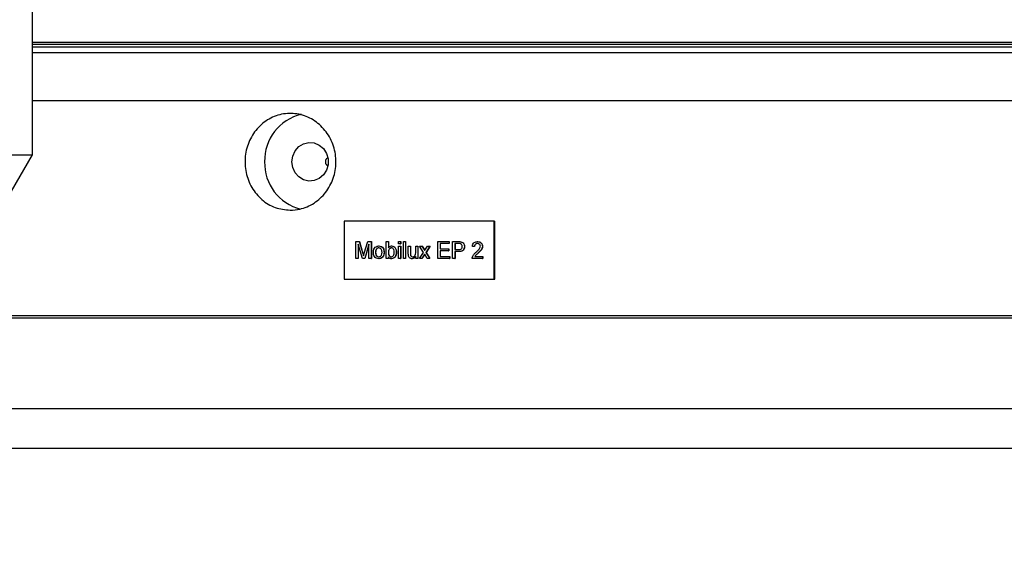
# Model space of a CAD drawing. Extents: x 0 to 8410, y 0 to 5940.
# Tile 11 of 158: x 952 to 1156, y 1742 to 1850. Entities that reach past the tile are written whole.
import ezdxf

# ---------------------------------------------------------------- set-up
doc = ezdxf.new("R2010")
doc.units = 0
doc.header["$LTSCALE"] = 10
doc.layers.get('0').update_dxf_attribs({"linetype": 'CONTINUOUS'})
doc.styles.add('SLDTEXTSTYLE0', font='TXT', dxfattribs={"width": 0.605})
doc.dimstyles.new('SLDDIMSTYLE1', dxfattribs={"dimtxt": 50, "dimasz": 50, "dimexe": 0, "dimexo": 0.0625, "dimgap": 12.5, "dimtad": 1, "dimdec": 1, "dimrnd": 1e-09, "dimzin": 12, "dimtxsty": 'SLDTEXTSTYLE0', "dimsah": 1, "dimcen": 0.09, "dimazin": 3, "dimtfac": 1, "dimtofl": 0, "dimtmove": 0, "dimatfit": 3, "dimtolj": 1, "dimtzin": 12})

# ---------------------------------------------------------------- blocks, each defined once
blk = doc.blocks.new('_D_20')
at = {"color": 7, "linetype": 'CONTINUOUS'}
for p, q in [((286.65, 2500.02), (286.65, 1272.39)), ((1938.65, 2492.02), (1938.65, 1272.39)), ((1938.65, 1287.39), (286.65, 1287.39))]:
    blk.add_line(p, q, dxfattribs=at)
for points in [[(286.65, 1287.39), (336.65, 1279.89), (336.65, 1294.89)], [(1938.65, 1287.39), (1888.65, 1294.89), (1888.65, 1279.89)]]:
    blk.add_solid(points, dxfattribs=at)
at = {"color": 7, "linetype": 'CONTINUOUS', "insert": (1036.26, 1351.84), "char_height": 50, "attachment_point": 1, "style": 'SLDTEXTSTYLE0'}
blk.add_mtext('1652', dxfattribs=at)

msp = doc.modelspace()

# ---------------------------------------------------------------- linework, layer by layer
at = {"color": 7, "linetype": 'CONTINUOUS'}
for p, q in [((955.148017, 1822.18199), (955.148017, 1966.861476)), ((955.223849, 1845.521738), (1428.067824, 1845.521738)), ((955.223849, 1844.521751), (1433.351298, 1844.521751)), ((890.148019, 1822.18199), (955.148017, 1822.18199)), ((950.817888, 1814.681997), (955.148017, 1822.18199)), ((1015.978185, 1821.371724), (1015.909781, 1821.371724)), ((1016.125505, 1821.625431), (1015.978185, 1821.371724)), ((1015.697596, 1820.87173), (1015.697596, 1820.671727)), ((1015.909781, 1820.171733), (1015.978185, 1820.171733)), ((1015.978185, 1820.171733), (1016.120186, 1819.93254)), ((1016.115276, 1819.913198), (1016.172042, 1820.053239)), ((1019.587001, 1808.521737), (1019.587001, 1796.521743)), ((1050.596853, 1808.521737), (1019.587001, 1808.521737)), ((1050.596853, 1796.521743), (1050.596853, 1808.521737)), ((1050.596853, 1808.521737), (1050.699463, 1808.521737)), ((1050.699463, 1796.521743), (1050.699463, 1808.521737)), ((1021.986356, 1800.771733), (1021.986356, 1804.271747)), ((1021.986356, 1804.271747), (1022.684073, 1804.271747)), ((1023.322483, 1800.771733), (1022.450184, 1803.733279)), ((1022.450184, 1803.733279), (1022.450184, 1800.771733)), ((1022.484382, 1803.617169), (1022.484382, 1800.771733)), ((1022.684073, 1804.271747), (1023.419333, 1801.815708)), ((1022.684073, 1804.271747), (1022.718271, 1804.271747)), ((1022.718271, 1804.271747), (1023.453539, 1801.815708)), ((1023.728987, 1801.857789), (1024.457005, 1804.271747)), ((1024.684963, 1803.733279), (1023.807389, 1800.771733)), ((1024.684963, 1803.617855), (1023.841595, 1800.771733)), ((1024.457005, 1804.271747), (1025.148784, 1804.271747)), ((1024.684963, 1800.771733), (1024.684963, 1803.733279)), ((1025.148784, 1804.271747), (1025.148784, 1800.771733)), ((1025.148784, 1804.271747), (1025.18299, 1804.271747)), ((1025.18299, 1804.271747), (1025.18299, 1800.771733)), ((1026.710232, 1803.37431), (1026.744438, 1803.37431)), ((1028.26905, 1800.771733), (1028.26905, 1804.271747)), ((1028.26905, 1804.271747), (1028.690708, 1804.271747)), ((1028.690708, 1804.271747), (1028.690708, 1802.98378)), ((1028.690708, 1804.271747), (1028.724907, 1804.271747)), ((1028.724907, 1804.271747), (1028.724907, 1802.98378)), ((1029.336368, 1803.37431), (1029.370567, 1803.37431)), ((1030.798992, 1803.823014), (1030.798992, 1804.271747)), ((1030.798992, 1804.271747), (1031.22065, 1804.271747)), ((1031.22065, 1803.823014), (1030.798992, 1803.823014)), ((1030.798992, 1800.771733), (1030.798992, 1803.329428)), ((1030.798992, 1803.329428), (1031.22065, 1803.329428)), ((1031.22065, 1804.271747), (1031.22065, 1803.823014)), ((1031.22065, 1804.271747), (1031.254848, 1804.271747)), ((1031.22065, 1803.823014), (1031.254848, 1803.823014)), ((1031.22065, 1803.329428), (1031.22065, 1800.771733)), ((1031.22065, 1803.329428), (1031.254848, 1803.329428)), ((1031.254848, 1804.271747), (1031.254848, 1803.823014)), ((1031.254848, 1803.329428), (1031.254848, 1800.771733)), ((1031.810967, 1800.771733), (1031.810967, 1804.271747)), ((1031.810967, 1804.271747), (1032.232625, 1804.271747)), ((1032.232625, 1804.271747), (1032.232625, 1800.771733)), ((1032.232625, 1804.271747), (1032.266823, 1804.271747)), ((1032.266823, 1804.271747), (1032.266823, 1800.771733)), ((1032.822942, 1801.752617), (1032.822942, 1803.329428)), ((1032.822942, 1803.329428), (1033.2446, 1803.329428)), ((1033.2446, 1803.329428), (1033.2446, 1801.938404)), ((1033.2446, 1803.329428), (1033.278798, 1803.329428)), ((1033.278798, 1803.329428), (1033.278798, 1801.938404)), ((1034.340908, 1801.986088), (1034.340908, 1803.329428)), ((1034.340908, 1803.329428), (1034.762567, 1803.329428)), ((1034.762567, 1803.329428), (1034.762567, 1800.771733)), ((1034.762567, 1803.329428), (1034.796765, 1803.329428)), ((1034.796765, 1803.329428), (1034.796765, 1800.771733)), ((1035.943208, 1802.05058), (1035.142054, 1803.329428)), ((1035.142054, 1803.329428), (1035.647383, 1803.329428)), ((1035.647383, 1803.329428), (1036.036757, 1802.708943)), ((1035.647383, 1803.329428), (1035.681588, 1803.329428)), ((1035.681588, 1803.329428), (1036.070963, 1802.708943)), ((1036.364203, 1802.689304), (1036.786517, 1803.329428)), ((1037.291189, 1803.329428), (1036.448536, 1802.051296)), ((1037.325387, 1803.329428), (1036.482734, 1802.051296)), ((1036.786517, 1803.329428), (1037.291189, 1803.329428)), ((1037.291189, 1803.329428), (1037.325387, 1803.329428)), ((1038.93697, 1800.771733), (1038.93697, 1804.271747)), ((1038.93697, 1804.271747), (1041.256083, 1804.271747)), ((1041.256083, 1803.867896), (1039.400791, 1803.867896)), ((1039.400791, 1803.867896), (1039.400791, 1802.790959)), ((1039.43499, 1803.867896), (1039.43499, 1802.790959)), ((1041.256083, 1804.271747), (1041.256083, 1803.867896)), ((1041.256083, 1804.271747), (1041.290281, 1804.271747)), ((1041.256083, 1803.867896), (1041.290281, 1803.867896)), ((1041.290281, 1804.271747), (1041.290281, 1803.867896)), ((1041.972896, 1800.771733), (1041.972896, 1804.271747)), ((1041.972896, 1804.271747), (1043.181209, 1804.271747)), ((1043.22206, 1803.867896), (1042.436724, 1803.867896)), ((1042.436724, 1803.867896), (1042.436724, 1802.61149)), ((1042.470922, 1803.867896), (1042.470922, 1802.61149)), ((1043.181209, 1804.271747), (1043.215414, 1804.271747)), ((1043.668752, 1804.238786), (1043.70295, 1804.238786)), ((1044.418512, 1803.265621), (1044.45271, 1803.265621)), ((1046.484625, 1803.239693), (1046.062974, 1803.284546)), ((1046.484625, 1803.239693), (1046.51883, 1803.239693)), ((1047.117112, 1804.271747), (1047.151317, 1804.271747)), ((1048.129087, 1803.305586), (1048.163293, 1803.305586)), ((1026.034264, 1802.051981), (1026.068469, 1802.051981)), ((1027.805222, 1802.086343), (1027.839427, 1802.086343)), ((1028.690708, 1802.068819), (1028.724907, 1802.068819)), ((1028.690708, 1801.155259), (1028.690708, 1800.771733)), ((1028.724907, 1801.155259), (1028.724907, 1800.771733)), ((1028.80205, 1801.444818), (1028.836248, 1801.444818)), ((1030.335163, 1802.088459), (1030.369369, 1802.088459)), ((1033.268978, 1801.489701), (1033.303177, 1801.489701)), ((1034.340908, 1800.771733), (1034.340908, 1801.189621)), ((1035.099892, 1800.771733), (1035.943208, 1802.05058)), ((1036.18895, 1801.657249), (1035.60522, 1800.771733)), ((1036.205744, 1801.630844), (1035.639425, 1800.771733)), ((1036.277232, 1801.51843), (1036.18895, 1801.657249)), ((1036.74501, 1800.771733), (1036.277232, 1801.51843)), ((1036.448536, 1802.051296), (1037.250338, 1800.771733)), ((1036.448536, 1802.051296), (1036.482734, 1802.051296)), ((1036.482734, 1802.051296), (1037.284543, 1800.771733)), ((1039.400791, 1802.790959), (1041.129587, 1802.790959)), ((1041.129587, 1802.387108), (1039.400791, 1802.387108)), ((1039.400791, 1802.387108), (1039.400791, 1801.175584)), ((1039.400791, 1801.175584), (1041.340416, 1801.175584)), ((1039.43499, 1802.387108), (1039.43499, 1801.175584)), ((1041.129587, 1802.790959), (1041.129587, 1802.387108)), ((1041.129587, 1802.790959), (1041.163785, 1802.790959)), ((1041.129587, 1802.387108), (1041.163785, 1802.387108)), ((1041.163785, 1802.790959), (1041.163785, 1802.387108)), ((1041.340416, 1801.175584), (1041.340416, 1800.771733)), ((1041.340416, 1801.175584), (1041.374614, 1801.175584)), ((1041.374614, 1801.175584), (1041.374614, 1800.771733)), ((1042.436724, 1802.61149), (1043.229965, 1802.61149)), ((1043.242482, 1802.207639), (1042.436724, 1802.207639)), ((1042.436724, 1802.207639), (1042.436724, 1800.771733)), ((1042.470922, 1802.207639), (1042.470922, 1800.771733)), ((1043.242482, 1802.207639), (1043.27668, 1802.207639)), ((1046.562371, 1801.220466), (1048.171257, 1801.220466)), ((1047.216599, 1801.86968), (1047.250798, 1801.86968)), ((1048.171257, 1801.220466), (1048.171257, 1800.771733)), ((1048.171257, 1801.220466), (1048.205455, 1801.220466)), ((1048.205455, 1801.220466), (1048.205455, 1800.771733)), ((1022.450184, 1800.771733), (1021.986356, 1800.771733)), ((1022.450184, 1800.771733), (1022.484382, 1800.771733)), ((1023.807389, 1800.771733), (1023.322483, 1800.771733)), ((1023.807389, 1800.771733), (1023.841595, 1800.771733)), ((1025.148784, 1800.771733), (1024.684963, 1800.771733)), ((1025.148784, 1800.771733), (1025.18299, 1800.771733)), ((1026.710232, 1800.72688), (1026.744438, 1800.72688)), ((1028.690708, 1800.771733), (1028.26905, 1800.771733)), ((1028.690708, 1800.771733), (1028.724907, 1800.771733)), ((1029.334394, 1800.72688), (1029.368592, 1800.72688)), ((1031.22065, 1800.771733), (1030.798992, 1800.771733)), ((1031.22065, 1800.771733), (1031.254848, 1800.771733)), ((1032.232625, 1800.771733), (1031.810967, 1800.771733)), ((1032.232625, 1800.771733), (1032.266823, 1800.771733)), ((1033.610252, 1800.72688), (1033.644458, 1800.72688)), ((1034.762567, 1800.771733), (1034.340908, 1800.771733)), ((1034.762567, 1800.771733), (1034.796765, 1800.771733)), ((1035.60522, 1800.771733), (1035.099892, 1800.771733)), ((1035.60522, 1800.771733), (1035.639425, 1800.771733)), ((1037.250338, 1800.771733), (1036.74501, 1800.771733)), ((1037.250338, 1800.771733), (1037.284543, 1800.771733)), ((1041.340416, 1800.771733), (1038.93697, 1800.771733)), ((1041.340416, 1800.771733), (1041.374614, 1800.771733)), ((1042.436724, 1800.771733), (1041.972896, 1800.771733)), ((1042.436724, 1800.771733), (1042.470922, 1800.771733)), ((1048.171257, 1800.771733), (1046.020804, 1800.771733)), ((1048.171257, 1800.771733), (1048.205455, 1800.771733)), ((1019.587001, 1796.521743), (1050.596853, 1796.521743)), ((1050.596853, 1796.521743), (1050.699463, 1796.521743)), ((950.148021, 1789.02175), (1456.648012, 1789.02175)), ((950.148021, 1788.521727), (1457.112124, 1788.521727))]:
    msp.add_line(p, q, dxfattribs=at)
at = {"color": 8, "linetype": 'CONTINUOUS'}
for p, q in [((955.148017, 1845.107515), (1122.648021, 1845.107515)), ((1434.222867, 1844.483693), (955.148017, 1844.483693)), ((1122.648021, 1845.107515), (1419.562241, 1845.107515)), ((1447.519591, 1843.32036), (955.148017, 1843.32036)), ((1122.648021, 1833.358427), (955.148017, 1833.358427)), ((1456.648012, 1833.358427), (1122.648021, 1833.358427)), ((1023.419333, 1801.815708), (1023.453539, 1801.815708)), ((1033.2446, 1801.938404), (1033.278798, 1801.938404)), ((1036.036757, 1802.708943), (1036.070963, 1802.708943)), ((950.148021, 1769.782757), (1467.931082, 1769.782757)), ((1470.534464, 1761.525874), (950.148021, 1761.525874))]:
    msp.add_line(p, q, dxfattribs=at)
at = {"color": 7, "linetype": 'CONTINUOUS', "flags": 128}
msp.add_lwpolyline([(1008.758766, 1820.771744), (1008.925756, 1821.950753), (1009.411892, 1823.025008), (1010.173982, 1823.89905), (1011.144301, 1824.495246), (1012.236645, 1824.760546), (1013.353942, 1824.671437), (1014.396919, 1824.235846), (1015.272906, 1823.492427), (1015.904067, 1822.507282), (1016.234321, 1821.367909), (1016.234321, 1820.175578), (1015.904067, 1819.036205), (1015.272906, 1818.05106), (1014.396919, 1817.307641), (1013.353942, 1816.87202), (1012.236645, 1816.782911), (1011.144301, 1817.048241), (1010.173982, 1817.644407), (1009.411892, 1818.51845), (1008.925756, 1819.592704), (1008.758766, 1820.771744)], dxfattribs=at)
at = {"color": 7, "linetype": 'CONTINUOUS'}
for centre, radius, start, end in [((1012.944257, 1821.015936), 9.826685, 103.20743363, 181.42394138), ((1012.953284, 1820.530909), 9.835626, 178.59691657, 255.85955605)]:
    msp.add_arc(centre, radius, start, end, dxfattribs=at)
for points, knots in [([(1008.41329, 1810.771723), (1007.358053, 1810.882249), (1005.247597, 1811.103297), (1002.45168, 1812.82621), (1000.331341, 1815.363917), (999.12102, 1818.533319), (998.953136, 1821.948998), (999.845429, 1825.232849), (1001.700334, 1828.013675), (1004.315232, 1829.978946), (1007.400989, 1830.906285), (1010.612032, 1830.691089), (1013.585717, 1829.35833), (1015.983536, 1827.05795), (1017.529235, 1824.048534), (1018.042838, 1820.669342), (1017.465095, 1817.303603), (1015.863172, 1814.324429), (1013.424045, 1812.088018), (1010.792543, 1810.931129), (1009.07588, 1810.816116), (1008.41329, 1810.771723)], [0, 0, 0, 0, 0.053672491, 0.1073440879, 0.1610311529, 0.2147276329, 0.2684081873, 0.3220711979, 0.3757433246, 0.4294363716, 0.4831298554, 0.5368023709, 0.590465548, 0.6441454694, 0.6978420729, 0.7515294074, 0.8051958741, 0.8588622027, 0.9125497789, 0.9662463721, 1, 1, 1, 1]), ([(1015.909781, 1821.371724), (1015.903211, 1821.371064), (1015.877409, 1821.368474), (1015.828482, 1821.330564), (1015.76896, 1821.233109), (1015.722069, 1821.094424), (1015.701315, 1820.965902), (1015.698346, 1820.890707), (1015.697596, 1820.87173)], [0, 0, 0, 0, 0.0725023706, 0.2846893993, 0.4972898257, 0.7118882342, 0.92728925, 1, 1, 1, 1]), ([(1015.697596, 1820.671727), (1015.701449, 1820.61568), (1015.709159, 1820.50353), (1015.751254, 1820.353993), (1015.807438, 1820.240693), (1015.863992, 1820.180361), (1015.896772, 1820.174185), (1015.909781, 1820.171733)], [0, 0, 0, 0, 0.2139035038, 0.4280161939, 0.6431808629, 0.8583937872, 1, 1, 1, 1]), ([(1025.612605, 1802.05058), (1025.622086, 1802.270306), (1025.638986, 1802.662002), (1025.872004, 1802.961613), (1025.974309, 1803.093155)], [0, 0, 0, 0, 0.5609593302, 1, 1, 1, 1]), ([(1025.974309, 1803.093155), (1026.098991, 1803.1852), (1026.322022, 1803.349852), (1026.591432, 1803.366825), (1026.710232, 1803.37431)], [0, 0, 0, 0, 0.5590335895, 1, 1, 1, 1]), ([(1026.710232, 1803.37431), (1026.883053, 1803.354169), (1027.228379, 1803.313923), (1027.604088, 1802.954876), (1027.783848, 1802.518155), (1027.798091, 1802.230414), (1027.805222, 1802.086343)], [0, 0, 0, 0, 0.279556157, 0.5586022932, 0.7789928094, 1, 1, 1, 1]), ([(1026.744438, 1803.37431), (1026.91726, 1803.354168), (1027.262594, 1803.31392), (1027.638284, 1802.954877), (1027.818045, 1802.518155), (1027.832293, 1802.230414), (1027.839427, 1802.086343)], [0, 0, 0, 0, 0.2795520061, 0.5586003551, 0.7789916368, 1, 1, 1, 1]), ([(1028.690708, 1802.98378), (1028.786611, 1803.106176), (1028.957963, 1803.324863), (1029.220686, 1803.359194), (1029.336368, 1803.37431)], [0, 0, 0, 0, 0.5596820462, 1, 1, 1, 1]), ([(1029.336368, 1803.37431), (1029.501422, 1803.35065), (1029.831043, 1803.3034), (1030.261818, 1802.817848), (1030.307327, 1802.365279), (1030.335163, 1802.088459)], [0, 0, 0, 0, 0.2803104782, 0.5597928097, 1, 1, 1, 1]), ([(1029.370567, 1803.37431), (1029.535623, 1803.350651), (1029.865247, 1803.303402), (1030.296023, 1802.817849), (1030.341532, 1802.365279), (1030.369369, 1802.088459)], [0, 0, 0, 0, 0.2803134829, 0.5597951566, 1, 1, 1, 1]), ([(1043.181209, 1804.271747), (1043.272603, 1804.271356), (1043.435781, 1804.270659), (1043.597577, 1804.248523), (1043.668752, 1804.238786)], [0, 0, 0, 0, 0.5600897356, 1, 1, 1, 1]), ([(1043.215414, 1804.271747), (1043.306809, 1804.271357), (1043.469984, 1804.270659), (1043.631777, 1804.248523), (1043.70295, 1804.238786)], [0, 0, 0, 0, 0.5600972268, 1, 1, 1, 1]), ([(1043.600892, 1803.837051), (1043.530593, 1803.848309), (1043.404962, 1803.868427), (1043.277984, 1803.868059), (1043.22206, 1803.867896)], [0, 0, 0, 0, 0.55957360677, 1, 1, 1, 1]), ([(1043.229965, 1802.61149), (1043.330767, 1802.61522), (1043.531276, 1802.622639), (1043.801459, 1802.7493), (1043.938426, 1802.998451), (1043.949256, 1803.167096), (1043.954683, 1803.251614)], [0, 0, 0, 0, 0.2814003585, 0.5597439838, 0.7793621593, 1, 1, 1, 1]), ([(1044.418512, 1803.265621), (1044.401025, 1803.090511), (1044.366162, 1802.741402), (1043.94653, 1802.236203), (1043.509817, 1802.218485), (1043.242482, 1802.207639)], [0, 0, 0, 0, 0.2807411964, 0.5597032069, 1, 1, 1, 1]), ([(1044.45271, 1803.265621), (1044.435223, 1803.090512), (1044.400361, 1802.741409), (1043.980731, 1802.236195), (1043.544018, 1802.218482), (1043.27668, 1802.207639)], [0, 0, 0, 0, 0.2807427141, 0.5596989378, 1, 1, 1, 1]), ([(1043.954683, 1803.251614), (1043.95052, 1803.321604), (1043.942201, 1803.461466), (1043.861205, 1803.639637), (1043.745161, 1803.774782), (1043.648965, 1803.816302), (1043.600892, 1803.837051)], [0, 0, 0, 0, 0.2802630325, 0.5600513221, 0.7801382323, 1, 1, 1, 1]), ([(1043.668752, 1804.238786), (1043.787951, 1804.207835), (1044.025877, 1804.146056), (1044.27067, 1803.876869), (1044.398122, 1803.570183), (1044.411714, 1803.367158), (1044.418512, 1803.265621)], [0, 0, 0, 0, 0.2800070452, 0.5589101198, 0.7794014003, 1, 1, 1, 1]), ([(1043.70295, 1804.238786), (1043.822148, 1804.207836), (1044.060071, 1804.146059), (1044.304872, 1803.876863), (1044.43232, 1803.570186), (1044.445912, 1803.367159), (1044.45271, 1803.265621)], [0, 0, 0, 0, 0.2800076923, 0.5589061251, 0.7794008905, 1, 1, 1, 1]), ([(1046.062974, 1803.284546), (1046.0873, 1803.439874), (1046.135814, 1803.749653), (1046.418391, 1804.092945), (1046.77137, 1804.251586), (1047.001757, 1804.265021), (1047.117112, 1804.271747)], [0, 0, 0, 0, 0.2802408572, 0.5588948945, 0.7791369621, 1, 1, 1, 1]), ([(1047.107888, 1803.867896), (1047.016914, 1803.860689), (1046.835396, 1803.846309), (1046.617011, 1803.68902), (1046.500197, 1803.467297), (1046.489822, 1803.315649), (1046.484625, 1803.239693)], [0, 0, 0, 0, 0.2804160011, 0.5595038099, 0.7793674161, 1, 1, 1, 1]), ([(1047.142094, 1803.867896), (1047.051116, 1803.86069), (1046.869597, 1803.846312), (1046.651217, 1803.689018), (1046.534403, 1803.467297), (1046.524027, 1803.315649), (1046.51883, 1803.239693)], [0, 0, 0, 0, 0.2804224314, 0.5595042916, 0.7793676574, 1, 1, 1, 1]), ([(1046.823268, 1802.08074), (1047.033487, 1802.272087), (1047.326123, 1802.538451), (1047.649374, 1802.954688), (1047.688125, 1803.186073), (1047.707436, 1803.301384)], [0, 0, 0, 0, 0.5613152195, 0.7813814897, 1, 1, 1, 1]), ([(1047.707436, 1803.301384), (1047.696318, 1803.390874), (1047.674063, 1803.570009), (1047.50329, 1803.757151), (1047.305971, 1803.855331), (1047.173969, 1803.863704), (1047.107888, 1803.867896)], [0, 0, 0, 0, 0.2790699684, 0.5586242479, 0.77904604, 1, 1, 1, 1]), ([(1047.117112, 1804.271747), (1047.260614, 1804.261146), (1047.546936, 1804.239995), (1047.889598, 1803.997634), (1048.098628, 1803.664715), (1048.118932, 1803.425323), (1048.129087, 1803.305586)], [0, 0, 0, 0, 0.2804865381, 0.5596394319, 0.779743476, 1, 1, 1, 1]), ([(1047.151317, 1804.271747), (1047.294816, 1804.261147), (1047.581132, 1804.239996), (1047.923798, 1803.997629), (1048.132835, 1803.664716), (1048.153138, 1803.425323), (1048.163293, 1803.305586)], [0, 0, 0, 0, 0.2804839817, 0.559633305, 0.7797410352, 1, 1, 1, 1]), ([(1048.129087, 1803.305586), (1048.106835, 1803.138451), (1048.062223, 1802.80336), (1047.708733, 1802.318927), (1047.403375, 1802.040179), (1047.216599, 1801.86968)], [0, 0, 0, 0, 0.2787299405, 0.5588282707, 1, 1, 1, 1]), ([(1048.163293, 1803.305586), (1048.141037, 1803.138451), (1048.096418, 1802.803363), (1047.742941, 1802.318922), (1047.437577, 1802.040178), (1047.250798, 1801.86968)], [0, 0, 0, 0, 0.2787303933, 0.5588260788, 1, 1, 1, 1]), ([(1023.419333, 1801.815708), (1023.447541, 1801.719952), (1023.497912, 1801.548962), (1023.546286, 1801.377319), (1023.56757, 1801.301797)], [0, 0, 0, 0, 0.5600094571, 1, 1, 1, 1]), ([(1023.453539, 1801.815708), (1023.481774, 1801.719961), (1023.526319, 1801.568908), (1023.569102, 1801.417277), (1023.584766, 1801.361759)], [0, 0, 0, 0, 0.6338633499, 1, 1, 1, 1]), ([(1023.56757, 1801.301797), (1023.597132, 1801.405761), (1023.649927, 1801.591426), (1023.704828, 1801.776394), (1023.728987, 1801.857789)], [0, 0, 0, 0, 0.5599521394, 1, 1, 1, 1]), ([(1026.710232, 1800.72688), (1026.533804, 1800.746744), (1026.181486, 1800.786409), (1025.798646, 1801.157789), (1025.632779, 1801.610633), (1025.619337, 1801.903786), (1025.612605, 1802.05058)], [0, 0, 0, 0, 0.2796136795, 0.5583740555, 0.7788598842, 1, 1, 1, 1]), ([(1026.710232, 1802.970459), (1026.632943, 1802.963322), (1026.478467, 1802.949059), (1026.276949, 1802.815926), (1026.063768, 1802.53165), (1026.046424, 1802.24968), (1026.034264, 1802.051981)], [0, 0, 0, 0, 0.18713333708, 0.37401480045, 0.56110057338, 1, 1, 1, 1]), ([(1026.034264, 1802.051981), (1026.039348, 1801.928545), (1026.049483, 1801.682495), (1026.191266, 1801.362608), (1026.436758, 1801.162146), (1026.619064, 1801.141184), (1026.710232, 1801.130702)], [0, 0, 0, 0, 0.2811238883, 0.56037686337, 0.78015305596, 1, 1, 1, 1]), ([(1026.744438, 1802.970459), (1026.667146, 1802.963323), (1026.512667, 1802.94906), (1026.311147, 1802.815928), (1026.097977, 1802.531645), (1026.080631, 1802.249679), (1026.068469, 1802.051981)], [0, 0, 0, 0, 0.187138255, 0.3740193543, 0.5611014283, 1, 1, 1, 1]), ([(1026.068469, 1802.051981), (1026.073554, 1801.928546), (1026.083691, 1801.682497), (1026.225463, 1801.362604), (1026.470963, 1801.162147), (1026.653271, 1801.141185), (1026.744438, 1801.130702)], [0, 0, 0, 0, 0.2811233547, 0.5603734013, 0.7801534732, 1, 1, 1, 1]), ([(1027.383571, 1802.065303), (1027.378469, 1802.187186), (1027.368297, 1802.430162), (1027.219793, 1802.740247), (1026.979989, 1802.939137), (1026.800147, 1802.960019), (1026.710232, 1802.970459)], [0, 0, 0, 0, 0.2810681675, 0.5603118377, 0.7801731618, 1, 1, 1, 1]), ([(1027.805222, 1802.086343), (1027.79931, 1801.895586), (1027.78754, 1801.51581), (1027.530569, 1801.036891), (1027.129948, 1800.771591), (1026.850203, 1800.741791), (1026.710232, 1800.72688)], [0, 0, 0, 0, 0.2810383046, 0.5595145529, 0.7796036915, 1, 1, 1, 1]), ([(1026.710232, 1801.130702), (1026.788279, 1801.138077), (1026.944311, 1801.152822), (1027.145298, 1801.291733), (1027.356752, 1801.581179), (1027.372517, 1801.865751), (1027.383571, 1802.065303)], [0, 0, 0, 0, 0.1870469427, 0.3739485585, 0.5609902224, 1, 1, 1, 1]), ([(1027.839427, 1802.086343), (1027.833516, 1801.895585), (1027.821747, 1801.515808), (1027.564767, 1801.036892), (1027.164148, 1800.771592), (1026.884406, 1800.741791), (1026.744438, 1800.72688)], [0, 0, 0, 0, 0.2810387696, 0.5595172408, 0.7796067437, 1, 1, 1, 1]), ([(1029.310671, 1802.970459), (1029.237474, 1802.961239), (1029.090961, 1802.942783), (1028.910893, 1802.79823), (1028.719926, 1802.522282), (1028.70275, 1802.255705), (1028.690708, 1802.068819)], [0, 0, 0, 0, 0.1866508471, 0.3736079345, 0.5608649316, 1, 1, 1, 1]), ([(1028.690708, 1802.068819), (1028.69126, 1801.947667), (1028.692244, 1801.731737), (1028.768555, 1801.532339), (1028.80205, 1801.444818)], [0, 0, 0, 0, 0.5610739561, 1, 1, 1, 1]), ([(1029.334394, 1800.72688), (1029.259808, 1800.733151), (1029.11069, 1800.745687), (1028.86848, 1800.88319), (1028.758108, 1801.052108), (1028.690708, 1801.155259)], [0, 0, 0, 0, 0.2803793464, 0.5605616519, 1, 1, 1, 1]), ([(1029.344877, 1802.970459), (1029.271677, 1802.961238), (1029.125156, 1802.942782), (1028.945091, 1802.798232), (1028.754135, 1802.522278), (1028.736953, 1802.255704), (1028.724907, 1802.068819)], [0, 0, 0, 0, 0.1866492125, 0.3736071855, 0.5608617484, 1, 1, 1, 1]), ([(1028.724907, 1802.068819), (1028.725463, 1801.947667), (1028.726453, 1801.731738), (1028.802757, 1801.532339), (1028.836248, 1801.444818)], [0, 0, 0, 0, 0.5610763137, 1, 1, 1, 1]), ([(1028.80205, 1801.444818), (1028.872816, 1801.346231), (1028.999286, 1801.170041), (1029.203567, 1801.142731), (1029.293542, 1801.130702)], [0, 0, 0, 0, 0.5595482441, 1, 1, 1, 1]), ([(1028.836248, 1801.444818), (1028.907017, 1801.346231), (1029.033491, 1801.170042), (1029.237773, 1801.142731), (1029.327748, 1801.130702)], [0, 0, 0, 0, 0.5595517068, 1, 1, 1, 1]), ([(1029.293542, 1801.130702), (1029.3679, 1801.140142), (1029.516778, 1801.159043), (1029.698715, 1801.307867), (1029.887832, 1801.591987), (1029.902926, 1801.862779), (1029.913513, 1802.052696)], [0, 0, 0, 0, 0.1865430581, 0.3734952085, 0.5606059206, 1, 1, 1, 1]), ([(1029.913513, 1802.052696), (1029.902318, 1802.268153), (1029.885514, 1802.591568), (1029.638619, 1802.868915), (1029.458609, 1802.958895), (1029.35999, 1802.966604), (1029.310671, 1802.970459)], [0, 0, 0, 0, 0.49875071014, 0.74865800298, 0.87430424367, 1, 1, 1, 1]), ([(1030.335163, 1802.088459), (1030.326405, 1801.906893), (1030.308937, 1801.544781), (1030.084303, 1801.087033), (1029.735769, 1800.780505), (1029.4681, 1800.744744), (1029.334394, 1800.72688)], [0, 0, 0, 0, 0.2809647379, 0.5603523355, 0.7803865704, 1, 1, 1, 1]), ([(1030.369369, 1802.088459), (1030.360607, 1801.906893), (1030.343133, 1801.544781), (1030.118501, 1801.087036), (1029.769972, 1800.780502), (1029.502301, 1800.744743), (1029.368592, 1800.72688)], [0, 0, 0, 0, 0.2809644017, 0.5603518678, 0.7803831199, 1, 1, 1, 1]), ([(1032.846665, 1801.350166), (1032.838157, 1801.425011), (1032.822958, 1801.558712), (1032.822947, 1801.693349), (1032.822942, 1801.752617)], [0, 0, 0, 0, 0.5597959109, 1, 1, 1, 1]), ([(1033.610252, 1800.72688), (1033.512037, 1800.736298), (1033.315739, 1800.75512), (1033.065074, 1800.893147), (1032.904139, 1801.109923), (1032.865852, 1801.269965), (1032.846665, 1801.350166)], [0, 0, 0, 0, 0.2802819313, 0.5601870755, 0.7795974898, 1, 1, 1, 1]), ([(1033.2446, 1801.938404), (1033.244254, 1801.854284), (1033.243635, 1801.704129), (1033.261237, 1801.555197), (1033.268978, 1801.489701)], [0, 0, 0, 0, 0.5602271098, 1, 1, 1, 1]), ([(1033.268978, 1801.489701), (1033.287662, 1801.431611), (1033.324991, 1801.315547), (1033.48363, 1801.16099), (1033.632647, 1801.14218), (1033.723576, 1801.130702)], [0, 0, 0, 0, 0.2808760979, 0.5611945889, 1, 1, 1, 1]), ([(1033.278798, 1801.938404), (1033.278456, 1801.854284), (1033.277844, 1801.704129), (1033.295439, 1801.555197), (1033.303177, 1801.489701)], [0, 0, 0, 0, 0.5602281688, 1, 1, 1, 1]), ([(1033.303177, 1801.489701), (1033.321863, 1801.431611), (1033.359199, 1801.315551), (1033.517824, 1801.160988), (1033.666848, 1801.142179), (1033.757781, 1801.130702)], [0, 0, 0, 0, 0.2808827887, 0.5611956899, 1, 1, 1, 1]), ([(1034.340908, 1801.189621), (1034.235465, 1801.043795), (1034.046999, 1800.783151), (1033.743811, 1800.744088), (1033.610252, 1800.72688)], [0, 0, 0, 0, 0.5594837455, 1, 1, 1, 1]), ([(1034.375107, 1801.189621), (1034.269666, 1801.043795), (1034.081204, 1800.78315), (1033.778017, 1800.744088), (1033.644458, 1800.72688)], [0, 0, 0, 0, 0.5594814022, 1, 1, 1, 1]), ([(1033.723576, 1801.130702), (1033.795463, 1801.13838), (1033.939248, 1801.153737), (1034.132986, 1801.266819), (1034.335804, 1801.5336), (1034.338803, 1801.799483), (1034.340908, 1801.986088)], [0, 0, 0, 0, 0.1871067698, 0.3742430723, 0.5608263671, 1, 1, 1, 1]), ([(1036.036757, 1802.708943), (1036.067904, 1802.659713), (1036.123521, 1802.571801), (1036.178566, 1802.483485), (1036.202786, 1802.444627)], [0, 0, 0, 0, 0.5600059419, 1, 1, 1, 1]), ([(1036.070963, 1802.708943), (1036.102117, 1802.659718), (1036.152155, 1802.580652), (1036.201673, 1802.501219), (1036.220362, 1802.47124)], [0, 0, 0, 0, 0.6225906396, 1, 1, 1, 1]), ([(1036.202786, 1802.444627), (1036.232953, 1802.490274), (1036.286822, 1802.571789), (1036.340558, 1802.653396), (1036.364203, 1802.689304)], [0, 0, 0, 0, 0.5599898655, 1, 1, 1, 1]), ([(1046.020804, 1800.771733), (1046.021986, 1800.831055), (1046.024098, 1800.936999), (1046.052465, 1801.038418), (1046.064948, 1801.083048)], [0, 0, 0, 0, 0.5599455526, 1, 1, 1, 1]), ([(1046.064948, 1801.083048), (1046.170426, 1801.300499), (1046.359334, 1801.689948), (1046.681143, 1801.961022), (1046.823268, 1802.08074)], [0, 0, 0, 0, 0.5583544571, 1, 1, 1, 1]), ([(1047.216599, 1801.86968), (1047.138157, 1801.800783), (1047.008955, 1801.687303), (1046.830626, 1801.527595), (1046.682227, 1801.38791), (1046.602315, 1801.276269), (1046.562371, 1801.220466)], [0, 0, 0, 0, 0.3400288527, 0.5600600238, 0.7800976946, 1, 1, 1, 1]), ([(1047.250798, 1801.86968), (1047.172354, 1801.800782), (1047.043148, 1801.687297), (1046.864831, 1801.527604), (1046.71643, 1801.387901), (1046.636516, 1801.276268), (1046.59657, 1801.220466)], [0, 0, 0, 0, 0.3400289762, 0.5600683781, 0.7800929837, 1, 1, 1, 1])]:
    msp.add_open_spline(points, degree=3, knots=knots, dxfattribs=at)

# ---------------------------------------------------------------- dimensions: what is measured, and where the dimension line sits
dim = msp.add_linear_dim(base=(286.648021, 1287.386716), p1=(1938.648021, 2512.021738), p2=(286.648021, 2520.021738), angle=0, dimstyle='SLDDIMSTYLE1', dxfattribs=at)
dim.commit()
dim.dimension.update_dxf_attribs({"geometry": '_D_20', "text_midpoint": (1112.648021, 1287.386716), "dimtype": 160})

doc.saveas('drawing.dxf')
